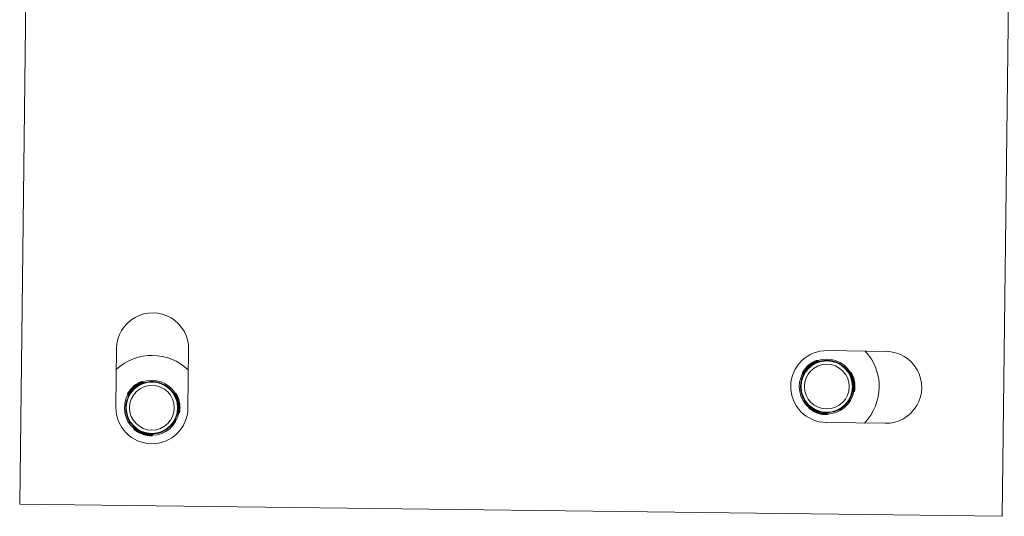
# Model space of a CAD drawing. Header units: millimetres. Extents: x -136 to 1613, y -2821 to -510.
# Tile 20 of 69: x 872 to 1022, y -2500 to -2424. Entities that reach past the tile are written whole.
import ezdxf

# ---------------------------------------------------------------- set-up
doc = ezdxf.new("R2010")
doc.units = ezdxf.units.MM

msp = doc.modelspace()

# ---------------------------------------------------------------- linework, layer by layer
at = {"color": 7, "linetype": 'Continuous', "lineweight": 15}
for p, q in [((873.48, -2348.45), (871.63, -2498.44)), ((1021.62, -2500.28), (1023.46, -2350.3)), ((886.43, -2474.62), (886.32, -2483.62)), ((897.32, -2483.76), (897.43, -2474.76)), ((1003.93, -2475.07), (994.93, -2474.95)), ((993.05, -2476.78), (992.99, -2476.71)), ((993.56, -2476.6), (993.45, -2476.48)), ((995.48, -2476.5), (995.45, -2476.57)), ((995.7, -2476.62), (995.73, -2476.55)), ((996.67, -2476.88), (996.64, -2476.96)), ((996.89, -2477.01), (996.86, -2477.08)), ((991.17, -2478.42), (991.27, -2478.55)), ((991.53, -2478.07), (991.47, -2478)), ((991.53, -2478.07), (991.61, -2478.13)), ((998.47, -2478.27), (998.31, -2478.3)), ((998.59, -2478.75), (998.69, -2478.74)), ((890, -2480.01), (889.94, -2479.94)), ((890.05, -2480.1), (890, -2480.01)), ((890.51, -2479.84), (890.4, -2479.71)), ((892.43, -2479.74), (892.4, -2479.81)), ((892.65, -2479.86), (892.68, -2479.78)), ((893.62, -2480.12), (893.59, -2480.19)), ((893.84, -2480.24), (893.82, -2480.31)), ((990.86, -2480.42), (990.94, -2480.41)), ((888.12, -2481.66), (888.23, -2481.78)), ((888.48, -2481.31), (888.42, -2481.24)), ((895.42, -2481.5), (895.26, -2481.53)), ((895.55, -2481.99), (895.64, -2481.97)), ((991.13, -2481.9), (991.21, -2481.89)), ((998.85, -2481.25), (999.01, -2481.22)), ((998.95, -2480.72), (999.05, -2480.71)), ((997.98, -2482.96), (997.93, -2482.9)), ((887.82, -2483.66), (887.89, -2483.64)), ((895.8, -2484.48), (895.96, -2484.45)), ((895.91, -2483.96), (896, -2483.94)), ((992.18, -2483.51), (992.13, -2483.66)), ((992.59, -2483.86), (992.55, -2483.95)), ((994.47, -2484.54), (994.44, -2484.62)), ((994.95, -2484.67), (995.01, -2484.52)), ((996.84, -2483.93), (996.79, -2483.87)), ((888.09, -2485.13), (888.16, -2485.12)), ((894.93, -2486.2), (894.88, -2486.14)), ((994.8, -2485.95), (1003.79, -2486.06)), ((889.13, -2486.74), (889.08, -2486.9)), ((889.54, -2487.1), (889.51, -2487.19)), ((891.42, -2487.77), (891.39, -2487.86)), ((891.9, -2487.91), (891.96, -2487.75)), ((893.79, -2487.17), (893.74, -2487.11)), ((871.63, -2498.44), (1021.62, -2500.28))]:
    msp.add_line(p, q, dxfattribs=at)
at = {"color": 8, "linetype": 'Continuous', "lineweight": 15}
for p, q in [((994.42, -2476.48), (994.39, -2476.56)), ((997.72, -2477.65), (997.69, -2477.73)), ((891.38, -2479.71), (891.35, -2479.79)), ((991.01, -2479.38), (991.09, -2479.37)), ((894.67, -2480.89), (894.64, -2480.97)), ((998.53, -2482.06), (998.47, -2482)), ((887.96, -2482.62), (888.05, -2482.6)), ((991.64, -2482.82), (991.72, -2482.81)), ((995.86, -2484.33), (995.8, -2484.26)), ((888.59, -2486.06), (888.68, -2486.04)), ((895.48, -2485.3), (895.42, -2485.23)), ((892.81, -2487.56), (892.76, -2487.5))]:
    msp.add_line(p, q, dxfattribs=at)
at = {"color": 7, "linetype": 'Continuous', "lineweight": 15, "flags": 128}
for points in [[(992.99, -2476.71), (992.98, -2476.69), (992.97, -2476.67), (992.97, -2476.66), (992.96, -2476.64), (992.95, -2476.63), (992.95, -2476.62), (992.95, -2476.62), (992.95, -2476.62)], [(995.73, -2476.55), (996.23, -2476.69), (996.67, -2476.88)], [(991.47, -2478), (991.45, -2477.99), (991.43, -2477.98), (991.42, -2477.97), (991.41, -2477.96), (991.4, -2477.95), (991.39, -2477.95), (991.38, -2477.95), (991.38, -2477.94)], [(998.69, -2478.74), (998.7, -2478.73), (998.72, -2478.72), (998.74, -2478.71), (998.75, -2478.71), (998.76, -2478.7), (998.77, -2478.7), (998.77, -2478.7), (998.78, -2478.7)], [(892.68, -2479.78), (893.18, -2479.93), (893.62, -2480.12)], [(888.56, -2481.37), (888.56, -2481.36), (888.55, -2481.36), (888.55, -2481.36), (888.54, -2481.35), (888.52, -2481.34), (888.51, -2481.33), (888.49, -2481.32), (888.48, -2481.31)], [(895.64, -2481.97), (895.66, -2481.96), (895.67, -2481.96), (895.69, -2481.95), (895.7, -2481.94), (895.71, -2481.94), (895.72, -2481.93), (895.73, -2481.93), (895.73, -2481.93)], [(999.05, -2480.71), (999.07, -2480.71), (999.08, -2480.71), (999.1, -2480.71), (999.12, -2480.71), (999.13, -2480.71), (999.14, -2480.71), (999.14, -2480.71), (999.15, -2480.71)], [(895.81, -2483.95), (895.81, -2483.95), (895.81, -2483.95), (895.82, -2483.95), (895.84, -2483.95), (895.85, -2483.95), (895.87, -2483.95), (895.89, -2483.96), (895.91, -2483.96)], [(896, -2483.94), (896.02, -2483.94), (896.04, -2483.94), (896.05, -2483.94), (896.07, -2483.95), (896.08, -2483.95), (896.09, -2483.95), (896.1, -2483.95), (896.1, -2483.95)], [(992.55, -2483.95), (992.54, -2483.97), (992.53, -2483.98), (992.52, -2484), (992.51, -2484.01), (992.51, -2484.02), (992.5, -2484.03), (992.5, -2484.03), (992.5, -2484.03)], [(992.64, -2483.78), (992.64, -2483.78), (992.64, -2483.79), (992.63, -2483.79), (992.62, -2483.8), (992.62, -2483.82), (992.61, -2483.83), (992.6, -2483.85), (992.59, -2483.86)], [(994.44, -2484.62), (994.44, -2484.64), (994.43, -2484.66), (994.43, -2484.68), (994.43, -2484.69), (994.43, -2484.71), (994.43, -2484.72), (994.43, -2484.72), (994.43, -2484.72)], [(889.59, -2487.01), (889.59, -2487.02), (889.59, -2487.02), (889.58, -2487.03), (889.58, -2487.04), (889.57, -2487.05), (889.56, -2487.07), (889.55, -2487.08), (889.54, -2487.1)]]:
    msp.add_lwpolyline(points, dxfattribs=at)
at = {"color": 8, "linetype": 'Continuous', "lineweight": 15, "flags": 128}
for points in [[(993.45, -2476.48), (993.45, -2476.48), (993.4, -2476.5), (993.32, -2476.54), (993.19, -2476.6), (993.04, -2476.68), (992.99, -2476.71), (992.99, -2476.71), (992.99, -2476.71)], [(991.28, -2478.54), (991.28, -2478.55), (991.3, -2478.5), (991.33, -2478.42), (991.4, -2478.29), (991.48, -2478.14), (991.53, -2478.07), (991.53, -2478.07), (991.53, -2478.07)], [(998.31, -2478.3), (998.31, -2478.3), (998.34, -2478.34), (998.39, -2478.42), (998.47, -2478.53), (998.56, -2478.68), (998.59, -2478.75), (998.59, -2478.75), (998.59, -2478.75)], [(890.4, -2479.72), (890.4, -2479.72), (890.36, -2479.74), (890.27, -2479.78), (890.14, -2479.84), (889.99, -2479.91), (889.94, -2479.94), (889.94, -2479.94), (889.94, -2479.94)], [(888.23, -2481.78), (888.23, -2481.78), (888.25, -2481.74), (888.29, -2481.65), (888.35, -2481.53), (888.43, -2481.38), (888.48, -2481.31), (888.48, -2481.31), (888.48, -2481.31)], [(895.26, -2481.54), (895.26, -2481.54), (895.29, -2481.57), (895.34, -2481.65), (895.42, -2481.77), (895.51, -2481.92), (895.55, -2481.99), (895.55, -2481.99), (895.55, -2481.99)], [(999.01, -2481.21), (999.01, -2481.21), (999.02, -2481.17), (999.02, -2481.07), (999.04, -2480.93), (999.04, -2480.76), (999.05, -2480.71), (999.05, -2480.71), (999.05, -2480.71)], [(895.96, -2484.45), (895.96, -2484.45), (895.97, -2484.4), (895.98, -2484.3), (895.99, -2484.17), (896, -2484), (896, -2483.94), (896, -2483.94), (896, -2483.94)], [(992.13, -2483.67), (992.13, -2483.67), (992.17, -2483.69), (992.25, -2483.75), (992.36, -2483.83), (992.5, -2483.92), (992.55, -2483.95), (992.55, -2483.95), (992.55, -2483.95)], [(995, -2484.51), (995, -2484.51), (994.96, -2484.52), (994.86, -2484.53), (994.72, -2484.54), (994.55, -2484.54), (994.47, -2484.54), (994.47, -2484.54), (994.47, -2484.54)], [(889.08, -2486.9), (889.08, -2486.9), (889.12, -2486.93), (889.2, -2486.99), (889.32, -2487.06), (889.46, -2487.16), (889.51, -2487.19), (889.51, -2487.19), (889.51, -2487.19)], [(891.95, -2487.75), (891.96, -2487.75), (891.91, -2487.75), (891.82, -2487.76), (891.68, -2487.77), (891.5, -2487.77), (891.42, -2487.77), (891.42, -2487.77), (891.42, -2487.77)]]:
    msp.add_lwpolyline(points, dxfattribs=at)
at = {"color": 7, "linetype": 'Continuous', "lineweight": 15}
for centre, radius in [((994.86, -2480.45), 3.92), ((994.86, -2480.45), 3.42), ((891.82, -2483.69), 3.92), ((891.82, -2483.69), 3.42)]:
    msp.add_circle(centre, radius, dxfattribs=at)
for centre, radius, start, end in [((891.93, -2474.69), 5.5, 359.2963, 179.2963), ((891.82, -2483.69), 8, 45.8638, 132.7288), ((994.86, -2480.45), 5.5, 89.2963, 269.2963), ((994.86, -2480.45), 8, 315.8638, 42.7288), ((1003.86, -2480.56), 5.5, 269.2963, 89.2963), ((994.86, -2480.45), 4, 96.3154, 164.4264), ((994.67, -2480.23), 4, 115.5137, 145.2281), ((994.67, -2480.23), 3.9, 115.5137, 145.2281), ((994.86, -2480.45), 4.1, 116.2539, 144.4879), ((942.52, -2501.75), 56.36, 26.2011, 26.3027), ((993.38, -2476.55), 0.1, 42.2612, 109.413), ((994.86, -2480.45), 4.2, 31.2949, 109.4469), ((994.86, -2480.45), 4.2, 151.2949, 229.4469), ((991.24, -2478.36), 0.1, 151.3287, 219.7007), ((991.2, -2478.61), 0.1, 333.3589, 42.0004), ((994.86, -2480.45), 4, 336.3154, 44.4264), ((998.49, -2478.37), 0.1, 31.3287, 99.7007), ((1016.45, -2518.07), 43.18, 114.4285, 114.5612), ((994.86, -2480.45), 4.1, 356.2539, 24.4879), ((995.16, -2480.4), 3.9, 355.5137, 25.2281), ((995.16, -2480.4), 4, 355.5137, 25.2281), ((891.82, -2483.69), 4, 96.3154, 164.4264), ((891.62, -2483.46), 4, 115.5137, 145.2281), ((891.62, -2483.46), 3.9, 115.5137, 145.2281), ((891.82, -2483.69), 4.1, 116.2539, 144.4879), ((840.33, -2503.54), 54.94, 25.4398, 25.5441), ((890.33, -2479.78), 0.1, 42.2612, 109.413), ((891.82, -2483.69), 4.2, 31.2949, 109.4469), ((891.82, -2483.69), 4.2, 151.2949, 229.4469), ((888.2, -2481.59), 0.1, 151.3287, 219.7007), ((888.15, -2481.85), 0.0999, 333.2918, 42.0674), ((875.28, -2500.06), 22.96, 55.0958, 55.3454), ((891.82, -2483.69), 4, 336.3154, 44.4264), ((895.44, -2481.6), 0.1, 31.3287, 99.7007), ((932.98, -2564.29), 90.41, 114.4561, 114.5194), ((891.82, -2483.69), 4.1, 356.2539, 24.4879), ((892.11, -2483.63), 3.9, 355.5137, 25.2281), ((892.11, -2483.63), 4, 355.5137, 25.2281), ((994.86, -2480.45), 4.2, 271.2949, 349.4469), ((998.86, -2481.35), 0.1, 99.2107, 167.3968), ((995.95, -2525.88), 45.26, 86.1942, 86.3208), ((998.99, -2481.12), 0.1, 282.2612, 349.413), ((994.86, -2480.45), 4, 216.3154, 284.4264), ((891.82, -2483.69), 5.5, 179.2963, 359.2963), ((891.82, -2483.69), 4.2, 271.2949, 349.4469), ((895.82, -2484.58), 0.0999, 99.2011, 167.4482), ((895.94, -2484.36), 0.1, 282.2612, 349.413), ((992.22, -2483.7), 0.1, 162.2612, 229.4131), ((994.76, -2480.74), 4, 235.5137, 265.2281), ((994.76, -2480.74), 3.9, 235.5137, 265.2281), ((994.86, -2480.45), 4.1, 236.2539, 264.4879), ((998.69, -2484.89), 4.23, 173.7993, 175.1533), ((994.86, -2484.64), 0.1, 271.3287, 339.7007), ((891.82, -2483.69), 4, 216.3154, 284.4264), ((889.17, -2486.93), 0.1, 162.2612, 229.4131), ((936.09, -2519.25), 56.56, 145.4589, 145.5602), ((891.71, -2483.97), 4, 235.5137, 265.2281), ((891.71, -2483.97), 3.9, 235.5137, 265.2281), ((891.82, -2483.69), 4.1, 236.2539, 264.4879), ((841.23, -2483.74), 50.33, 355.1901, 355.3039), ((825.13, -2481.33), 66.6, 354.4503, 354.5363), ((891.81, -2487.87), 0.1, 271.3287, 339.7007)]:
    msp.add_arc(centre, radius, start, end, dxfattribs=at)
for points, knots in [([(992.95, -2476.62), (992.96, -2476.61), (993.02, -2476.58), (993.12, -2476.54), (993.23, -2476.49), (993.3, -2476.47), (993.34, -2476.45), (993.34, -2476.45), (993.34, -2476.45)], [0, 0, 0, 0, 0.074538, 0.299578, 0.512445, 0.712672, 0.906664, 1, 1, 1, 1]), ([(993.66, -2476.64), (993.66, -2476.64), (993.65, -2476.64), (993.63, -2476.64), (993.6, -2476.64), (993.57, -2476.62), (993.56, -2476.61), (993.56, -2476.6)], [0, 0, 0, 0, 0.084231, 0.233633, 0.541103, 0.824471, 1, 1, 1, 1]), ([(994.42, -2476.48), (994.55, -2476.47), (994.79, -2476.45), (995.12, -2476.46), (995.35, -2476.48), (995.46, -2476.5), (995.47, -2476.5), (995.48, -2476.5)], [0, 0, 0, 0, 0.2271046, 0.4549043, 0.6672584, 0.8721299, 1, 1, 1, 1]), ([(995.48, -2476.5), (995.48, -2476.5), (995.5, -2476.51), (995.61, -2476.52), (995.69, -2476.54), (995.73, -2476.55)], [0, 0, 0, 0, 0.395903, 0.791692, 1, 1, 1, 1]), ([(996.67, -2476.88), (996.67, -2476.89), (996.74, -2476.92), (996.83, -2476.97), (996.88, -2477), (996.89, -2477), (996.89, -2477.01)], [0, 0, 0, 0, 0.050253, 0.452062, 0.854493, 1, 1, 1, 1]), ([(996.89, -2477.01), (996.9, -2477.01), (996.92, -2477.02), (997.06, -2477.11), (997.27, -2477.25), (997.5, -2477.44), (997.65, -2477.59), (997.72, -2477.65)], [0, 0, 0, 0, 0.204178, 0.408367, 0.612328, 0.818134, 1, 1, 1, 1]), ([(991.16, -2478.31), (991.16, -2478.31), (991.16, -2478.31), (991.18, -2478.26), (991.23, -2478.18), (991.3, -2478.07), (991.36, -2477.99), (991.38, -2477.94)], [0, 0, 0, 0, 0.106151, 0.319807, 0.544705, 0.771783, 1, 1, 1, 1]), ([(998.31, -2478.3), (998.31, -2478.3), (998.29, -2478.3), (998.27, -2478.3), (998.25, -2478.29), (998.23, -2478.29), (998.22, -2478.28), (998.21, -2478.27), (998.21, -2478.26), (998.21, -2478.26)], [0, 0, 0, 0, 0.074175, 0.323961, 0.534242, 0.710581, 0.852847, 0.958884, 1, 1, 1, 1]), ([(998.58, -2478.32), (998.57, -2478.32), (998.57, -2478.32), (998.6, -2478.36), (998.65, -2478.45), (998.71, -2478.56), (998.76, -2478.65), (998.78, -2478.7)], [0, 0, 0, 0, 0.106149, 0.319797, 0.544691, 0.771771, 1, 1, 1, 1]), ([(889.9, -2479.85), (889.91, -2479.84), (889.97, -2479.82), (890.07, -2479.77), (890.18, -2479.73), (890.26, -2479.7), (890.3, -2479.69), (890.29, -2479.69), (890.29, -2479.69)], [0, 0, 0, 0, 0.074539, 0.299581, 0.512414, 0.71267, 0.906663, 1, 1, 1, 1]), ([(890.61, -2479.87), (890.61, -2479.87), (890.6, -2479.88), (890.58, -2479.88), (890.55, -2479.87), (890.53, -2479.86), (890.52, -2479.84), (890.51, -2479.84)], [0, 0, 0, 0, 0.084718, 0.233525, 0.541126, 0.824374, 1, 1, 1, 1]), ([(891.38, -2479.71), (891.5, -2479.7), (891.74, -2479.68), (892.07, -2479.69), (892.3, -2479.72), (892.41, -2479.73), (892.42, -2479.74), (892.43, -2479.74)], [0, 0, 0, 0, 0.22714, 0.454906, 0.667258, 0.872129, 1, 1, 1, 1]), ([(892.43, -2479.74), (892.44, -2479.74), (892.45, -2479.74), (892.56, -2479.76), (892.65, -2479.78), (892.68, -2479.78)], [0, 0, 0, 0, 0.395898, 0.79169, 1, 1, 1, 1]), ([(893.62, -2480.12), (893.63, -2480.12), (893.69, -2480.15), (893.78, -2480.21), (893.84, -2480.24), (893.84, -2480.24), (893.84, -2480.24)], [0, 0, 0, 0, 0.050224, 0.452046, 0.85449, 1, 1, 1, 1]), ([(893.84, -2480.24), (893.85, -2480.25), (893.87, -2480.26), (894.01, -2480.35), (894.22, -2480.49), (894.45, -2480.67), (894.6, -2480.82), (894.67, -2480.89)], [0, 0, 0, 0, 0.2041851, 0.4083627, 0.6123376, 0.8181453, 1, 1, 1, 1]), ([(990.86, -2480.42), (990.86, -2480.41), (990.86, -2480.39), (990.87, -2480.22), (990.89, -2479.97), (990.93, -2479.68), (990.99, -2479.48), (991.01, -2479.38)], [0, 0, 0, 0, 0.204181, 0.408371, 0.612318, 0.818122, 1, 1, 1, 1]), ([(991.13, -2481.9), (991.13, -2481.9), (991.13, -2481.89), (991.1, -2481.81), (991.04, -2481.65), (990.98, -2481.43), (990.93, -2481.19), (990.89, -2480.94), (990.87, -2480.72), (990.86, -2480.54), (990.86, -2480.44), (990.86, -2480.43), (990.86, -2480.42)], [0, 0, 0, 0, 0.067536, 0.172847, 0.279378, 0.387324, 0.494686, 0.600409, 0.705958, 0.813031, 0.921036, 1, 1, 1, 1]), ([(888.11, -2481.54), (888.11, -2481.54), (888.11, -2481.54), (888.13, -2481.5), (888.18, -2481.42), (888.25, -2481.3), (888.31, -2481.22), (888.34, -2481.18)], [0, 0, 0, 0, 0.106149, 0.3198, 0.544692, 0.771769, 1, 1, 1, 1]), ([(895.26, -2481.53), (895.26, -2481.53), (895.25, -2481.54), (895.23, -2481.54), (895.2, -2481.53), (895.19, -2481.52), (895.17, -2481.51), (895.17, -2481.5), (895.16, -2481.5), (895.16, -2481.5)], [0, 0, 0, 0, 0.073935, 0.324045, 0.534334, 0.710474, 0.852981, 0.95904, 1, 1, 1, 1]), ([(895.53, -2481.56), (895.53, -2481.55), (895.53, -2481.55), (895.55, -2481.6), (895.6, -2481.68), (895.66, -2481.8), (895.71, -2481.89), (895.73, -2481.93)], [0, 0, 0, 0, 0.1061492, 0.3198075, 0.5446888, 0.7717896, 1, 1, 1, 1]), ([(991.64, -2482.82), (991.6, -2482.77), (991.48, -2482.6), (991.33, -2482.33), (991.21, -2482.09), (991.14, -2481.93), (991.14, -2481.91), (991.13, -2481.9)], [0, 0, 0, 0, 0.1288411, 0.376938, 0.5957039, 0.8020646, 1, 1, 1, 1]), ([(999.15, -2480.71), (999.14, -2480.73), (999.14, -2480.79), (999.13, -2480.9), (999.11, -2481.02), (999.1, -2481.1), (999.09, -2481.14), (999.09, -2481.14), (999.09, -2481.13)], [0, 0, 0, 0, 0.0745409, 0.2995535, 0.5124194, 0.7126458, 0.906623, 1, 1, 1, 1]), ([(887.82, -2483.66), (887.82, -2483.65), (887.82, -2483.63), (887.82, -2483.46), (887.84, -2483.21), (887.89, -2482.91), (887.94, -2482.71), (887.96, -2482.62)], [0, 0, 0, 0, 0.204182, 0.408374, 0.612321, 0.818129, 1, 1, 1, 1]), ([(992.16, -2483.4), (992.16, -2483.41), (992.17, -2483.41), (992.18, -2483.43), (992.19, -2483.46), (992.19, -2483.49), (992.18, -2483.5), (992.18, -2483.51)], [0, 0, 0, 0, 0.084263, 0.233486, 0.541022, 0.824552, 1, 1, 1, 1]), ([(997.98, -2482.96), (997.98, -2482.96), (997.97, -2482.97), (997.92, -2483.04), (997.81, -2483.16), (997.65, -2483.32), (997.47, -2483.49), (997.27, -2483.65), (997.09, -2483.78), (996.94, -2483.88), (996.85, -2483.93), (996.84, -2483.93), (996.84, -2483.93)], [0, 0, 0, 0, 0.067536, 0.172846, 0.279377, 0.387331, 0.494686, 0.600407, 0.705958, 0.813027, 0.921036, 1, 1, 1, 1]), ([(998.53, -2482.06), (998.47, -2482.17), (998.37, -2482.39), (998.2, -2482.67), (998.06, -2482.86), (997.99, -2482.95), (997.98, -2482.96), (997.98, -2482.96)], [0, 0, 0, 0, 0.2271199, 0.4549124, 0.6672563, 0.8721298, 1, 1, 1, 1]), ([(888.09, -2485.13), (888.08, -2485.13), (888.08, -2485.12), (888.05, -2485.04), (888, -2484.88), (887.94, -2484.67), (887.88, -2484.42), (887.84, -2484.17), (887.82, -2483.95), (887.82, -2483.77), (887.82, -2483.67), (887.82, -2483.66), (887.82, -2483.66)], [0, 0, 0, 0, 0.067536, 0.172849, 0.27938, 0.387323, 0.494687, 0.600408, 0.705957, 0.813031, 0.921036, 1, 1, 1, 1]), ([(896.1, -2483.95), (896.1, -2483.96), (896.09, -2484.03), (896.08, -2484.14), (896.06, -2484.25), (896.05, -2484.33), (896.04, -2484.37), (896.04, -2484.37), (896.04, -2484.37)], [0, 0, 0, 0, 0.074546, 0.299574, 0.512429, 0.712654, 0.906626, 1, 1, 1, 1]), ([(992.5, -2484.03), (992.48, -2484.02), (992.43, -2483.99), (992.34, -2483.92), (992.25, -2483.85), (992.19, -2483.8), (992.16, -2483.77), (992.16, -2483.77), (992.16, -2483.77)], [0, 0, 0, 0, 0.0745297, 0.2995709, 0.5124317, 0.7126495, 0.9066249, 1, 1, 1, 1]), ([(994.85, -2484.74), (994.86, -2484.74), (994.86, -2484.74), (994.81, -2484.74), (994.71, -2484.74), (994.58, -2484.73), (994.48, -2484.73), (994.43, -2484.72)], [0, 0, 0, 0, 0.1061493, 0.319797, 0.5447111, 0.7717624, 1, 1, 1, 1]), ([(995.01, -2484.52), (995.01, -2484.51), (995.01, -2484.5), (995.02, -2484.48), (995.04, -2484.47), (995.06, -2484.46), (995.07, -2484.45), (995.08, -2484.45), (995.09, -2484.45), (995.09, -2484.45)], [0, 0, 0, 0, 0.0742886, 0.3239418, 0.5342593, 0.7105283, 0.852898, 0.9590037, 1, 1, 1, 1]), ([(996.84, -2483.93), (996.83, -2483.94), (996.82, -2483.94), (996.71, -2484), (996.51, -2484.1), (996.23, -2484.22), (996, -2484.29), (995.87, -2484.32), (995.86, -2484.33)], [0, 0, 0, 0, 0.147079, 0.351352, 0.555305, 0.76004, 0.971375, 1, 1, 1, 1]), ([(888.59, -2486.06), (888.55, -2486), (888.43, -2485.84), (888.28, -2485.57), (888.16, -2485.32), (888.1, -2485.16), (888.09, -2485.14), (888.09, -2485.13)], [0, 0, 0, 0, 0.128832, 0.376939, 0.595701, 0.802063, 1, 1, 1, 1]), ([(894.93, -2486.2), (894.93, -2486.2), (894.92, -2486.21), (894.87, -2486.27), (894.76, -2486.4), (894.61, -2486.56), (894.42, -2486.73), (894.22, -2486.89), (894.04, -2487.02), (893.89, -2487.11), (893.8, -2487.16), (893.79, -2487.17), (893.79, -2487.17)], [0, 0, 0, 0, 0.067537, 0.172844, 0.279375, 0.387321, 0.494677, 0.600417, 0.70595, 0.813033, 0.921038, 1, 1, 1, 1]), ([(895.48, -2485.3), (895.43, -2485.41), (895.32, -2485.63), (895.15, -2485.9), (895.01, -2486.09), (894.94, -2486.18), (894.93, -2486.19), (894.93, -2486.2)], [0, 0, 0, 0, 0.22712, 0.454921, 0.667258, 0.872131, 1, 1, 1, 1]), ([(889.11, -2486.64), (889.12, -2486.64), (889.12, -2486.65), (889.13, -2486.66), (889.14, -2486.69), (889.14, -2486.72), (889.13, -2486.74), (889.13, -2486.74)], [0, 0, 0, 0, 0.084099, 0.233483, 0.54097, 0.824532, 1, 1, 1, 1]), ([(889.45, -2487.27), (889.44, -2487.26), (889.38, -2487.22), (889.3, -2487.16), (889.2, -2487.09), (889.14, -2487.03), (889.11, -2487.01), (889.11, -2487.01), (889.11, -2487.01)], [0, 0, 0, 0, 0.074555, 0.299563, 0.512426, 0.712646, 0.906623, 1, 1, 1, 1]), ([(891.81, -2487.97), (891.81, -2487.97), (891.81, -2487.97), (891.76, -2487.97), (891.66, -2487.97), (891.53, -2487.97), (891.43, -2487.96), (891.38, -2487.96)], [0, 0, 0, 0, 0.1061498, 0.3198154, 0.5446691, 0.7717612, 1, 1, 1, 1]), ([(891.96, -2487.75), (891.96, -2487.75), (891.96, -2487.74), (891.98, -2487.72), (891.99, -2487.7), (892.01, -2487.69), (892.02, -2487.69), (892.03, -2487.68), (892.04, -2487.68), (892.04, -2487.68)], [0, 0, 0, 0, 0.074275, 0.324022, 0.534111, 0.710576, 0.85292, 0.958747, 1, 1, 1, 1]), ([(893.79, -2487.17), (893.78, -2487.17), (893.77, -2487.18), (893.66, -2487.24), (893.46, -2487.34), (893.18, -2487.45), (892.95, -2487.53), (892.83, -2487.56), (892.81, -2487.56)], [0, 0, 0, 0, 0.147081, 0.351363, 0.555306, 0.760057, 0.971393, 1, 1, 1, 1])]:
    msp.add_open_spline(points, degree=3, knots=knots, dxfattribs=at)
at = {"color": 8, "linetype": 'Continuous', "lineweight": 15}
for points, knots in [([(993.05, -2476.78), (993.05, -2476.78), (993.09, -2476.74), (993.21, -2476.72), (993.36, -2476.66), (993.48, -2476.63), (993.56, -2476.61), (993.55, -2476.61), (993.55, -2476.61)], [0, 0, 0, 0, 0.000052, 0.2022451, 0.4271672, 0.6541985, 0.871671, 1, 1, 1, 1]), ([(991.47, -2478), (991.47, -2478), (991.43, -2478.05), (991.36, -2478.14), (991.27, -2478.28), (991.2, -2478.37), (991.17, -2478.42), (991.17, -2478.42), (991.17, -2478.42)], [0, 0, 0, 0, 0.000068, 0.224544, 0.449204, 0.674537, 0.891633, 1, 1, 1, 1]), ([(998.69, -2478.74), (998.69, -2478.74), (998.69, -2478.68), (998.61, -2478.58), (998.55, -2478.43), (998.5, -2478.33), (998.47, -2478.27), (998.47, -2478.27), (998.47, -2478.28)], [0, 0, 0, 0, 0.000075, 0.224556, 0.449202, 0.674533, 0.891635, 1, 1, 1, 1]), ([(890, -2480.01), (890, -2480.01), (890.05, -2479.99), (890.16, -2479.95), (890.31, -2479.89), (890.44, -2479.86), (890.51, -2479.84), (890.51, -2479.84), (890.51, -2479.84)], [0, 0, 0, 0, 0.000082, 0.202245, 0.427171, 0.654207, 0.871668, 1, 1, 1, 1]), ([(888.42, -2481.24), (888.42, -2481.24), (888.42, -2481.3), (888.29, -2481.37), (888.22, -2481.51), (888.15, -2481.61), (888.12, -2481.66), (888.12, -2481.65), (888.12, -2481.65)], [0, 0, 0, 0, 0.000056, 0.224535, 0.449198, 0.674534, 0.891632, 1, 1, 1, 1]), ([(895.64, -2481.97), (895.64, -2481.97), (895.6, -2481.93), (895.58, -2481.8), (895.5, -2481.66), (895.45, -2481.56), (895.42, -2481.51), (895.42, -2481.51), (895.42, -2481.51)], [0, 0, 0, 0, 0.000106, 0.224568, 0.449224, 0.674551, 0.891636, 1, 1, 1, 1]), ([(998.95, -2480.72), (998.95, -2480.72), (998.95, -2480.78), (998.93, -2480.89), (998.9, -2481.05), (998.87, -2481.17), (998.85, -2481.24), (998.85, -2481.24), (998.85, -2481.24)], [0, 0, 0, 0, 0.0000735, 0.2022393, 0.4271671, 0.6542018, 0.8716711, 1, 1, 1, 1]), ([(895.91, -2483.96), (895.91, -2483.96), (895.91, -2484.01), (895.88, -2484.13), (895.85, -2484.29), (895.82, -2484.41), (895.8, -2484.48), (895.8, -2484.48), (895.8, -2484.48)], [0, 0, 0, 0, 0.000073, 0.202244, 0.427165, 0.654199, 0.871671, 1, 1, 1, 1]), ([(992.59, -2483.86), (992.59, -2483.86), (992.55, -2483.82), (992.45, -2483.76), (992.33, -2483.65), (992.24, -2483.56), (992.19, -2483.51), (992.19, -2483.51), (992.19, -2483.51)], [0, 0, 0, 0, 0.000052, 0.202227, 0.427164, 0.654198, 0.871671, 1, 1, 1, 1]), ([(994.44, -2484.62), (994.44, -2484.62), (994.5, -2484.62), (994.62, -2484.65), (994.77, -2484.66), (994.89, -2484.67), (994.95, -2484.67), (994.95, -2484.67), (994.95, -2484.67)], [0, 0, 0, 0, 0.000075, 0.224539, 0.449194, 0.674534, 0.891633, 1, 1, 1, 1]), ([(889.54, -2487.1), (889.54, -2487.1), (889.49, -2487.07), (889.41, -2486.99), (889.28, -2486.89), (889.19, -2486.8), (889.14, -2486.74), (889.14, -2486.75), (889.14, -2486.75)], [0, 0, 0, 0, 0.000082, 0.202277, 0.427215, 0.654231, 0.871674, 1, 1, 1, 1]), ([(891.39, -2487.86), (891.39, -2487.86), (891.45, -2487.86), (891.57, -2487.88), (891.73, -2487.89), (891.84, -2487.9), (891.9, -2487.9), (891.9, -2487.9), (891.9, -2487.9)], [0, 0, 0, 0, 0.000075, 0.224604, 0.449217, 0.674548, 0.891638, 1, 1, 1, 1])]:
    msp.add_open_spline(points, degree=3, knots=knots, dxfattribs=at)

doc.saveas('drawing.dxf')
